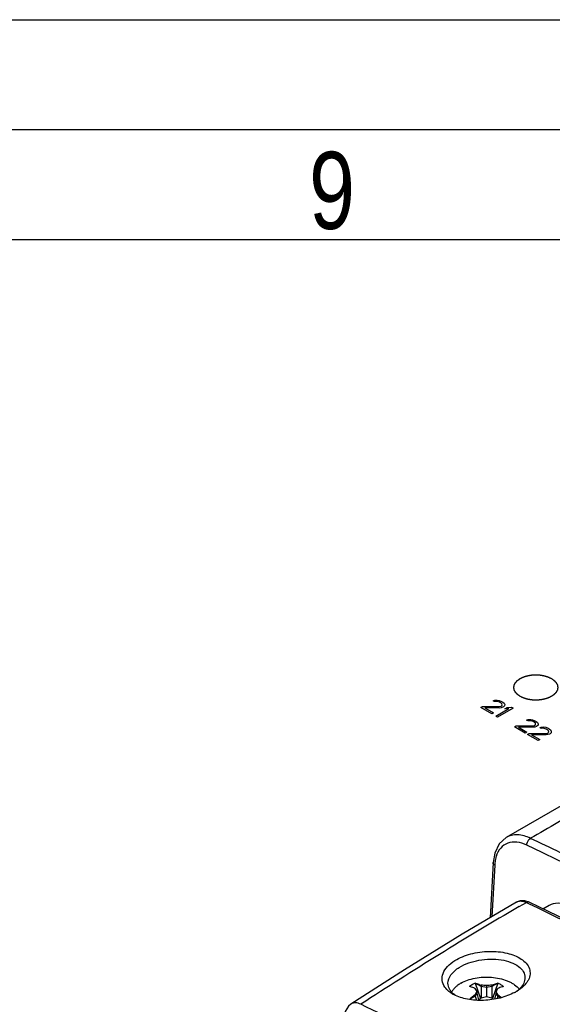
# Model space of a CAD drawing. Header units: millimetres. Extents: x 0 to 594, y 0 to 439.
# Tile 36 of 57: x 441 to 465, y 375 to 420. Entities that reach past the tile are written whole.
import ezdxf

# ---------------------------------------------------------------- set-up
doc = ezdxf.new("R2010")
doc.units = ezdxf.units.MM
doc.header["$LTSCALE"] = 32.67
doc.layers.get('0').update_dxf_attribs({"linetype": 'CONTINUOUS'})
doc.styles.get("Standard").update_dxf_attribs({"font": 'txt', "width": 0.8})

msp = doc.modelspace()

# ---------------------------------------------------------------- linework, layer by layer
at = {"color": 7, "linetype": 'Continuous'}
for p, q in [((0, 420), (594, 420)), ((584, 410), (25, 410)), ((465.246, 384.314), (462.741, 382.876)), ((462.144, 381.733), (462.009, 379.233)), ((462.217, 381.62), (462.09, 379.281)), ((463.377, 380.005), (463.214, 379.945)), ((463.214, 379.945), (463.215, 379.945)), ((463.593, 380.003), (463.377, 380.005)), ((463.779, 379.941), (463.593, 380.003)), ((463.78, 379.941), (463.779, 379.941)), ((464.657, 379.517), (463.78, 379.941)), ((463.336, 379.742), (463.656, 379.927)), ((463.656, 379.927), (463.749, 379.883)), ((464.689, 379.791), (464.404, 379.625)), ((458.121, 376.872), (455.683, 375.314)), ((461.334, 376.261), (461.578, 375.57)), ((461.595, 376.11), (461.334, 376.261)), ((461.595, 376.172), (461.595, 376.11)), ((461.595, 376.11), (461.601, 375.585)), ((461.844, 376.071), (461.595, 376.11)), ((461.844, 376.148), (461.844, 375.636)), ((462.092, 376.11), (461.844, 376.071)), ((462.092, 376.11), (462.086, 375.585)), ((462.354, 376.261), (462.092, 376.11)), ((462.092, 376.172), (462.092, 376.11)), ((462.354, 376.261), (462.11, 375.57)), ((463.298, 375.942), (463.239, 375.905)), ((461.334, 375.672), (461.072, 375.521)), ((461.4, 375.815), (461.334, 375.672)), ((461.334, 375.734), (461.334, 375.672)), ((461.334, 375.672), (461.383, 375.495)), ((461.4, 375.892), (461.4, 375.815)), ((461.4, 375.815), (461.486, 375.498)), ((462.287, 375.815), (462.212, 375.537)), ((462.287, 375.892), (462.287, 375.815)), ((462.354, 375.672), (462.287, 375.815)), ((462.354, 375.672), (462.323, 375.559)), ((462.354, 375.734), (462.354, 375.672)), ((462.475, 375.602), (462.354, 375.672))]:
    msp.add_line(p, q, dxfattribs=at)
at = {"color": 2, "linetype": 'Continuous'}
msp.add_line((589, 415), (20, 415), dxfattribs=at)
at = {"color": 40, "linetype": 'Continuous'}
for p, q in [((462.148, 389.081), (462.222, 389.108)), ((462.216, 389.042), (462.148, 389.081)), ((462.288, 389.053), (462.216, 389.042)), ((462.222, 389.108), (462.336, 389.112)), ((462.359, 389.047), (462.288, 389.053)), ((462.336, 389.112), (462.42, 389.098)), ((462.442, 389.016), (462.359, 389.047)), ((462.42, 389.098), (462.53, 389.052)), ((462.496, 388.985), (462.442, 389.016)), ((462.548, 388.937), (462.496, 388.985)), ((462.53, 389.052), (462.585, 389.02)), ((462.541, 388.854), (462.559, 388.896)), ((462.559, 388.896), (462.548, 388.937)), ((462.585, 389.02), (462.651, 388.965)), ((462.651, 388.965), (462.675, 388.916)), ((462.675, 388.916), (462.669, 388.85)), ((461.593, 388.777), (461.668, 388.82)), ((462.081, 388.495), (461.593, 388.777)), ((461.668, 388.82), (462.424, 388.818)), ((461.776, 388.757), (462.156, 388.538)), ((462.446, 388.753), (461.776, 388.757)), ((462.156, 388.538), (462.081, 388.495)), ((462.27, 388.385), (462.857, 388.724)), ((463.059, 388.747), (462.352, 388.338)), ((462.424, 388.818), (462.511, 388.837)), ((462.519, 388.763), (462.446, 388.753)), ((462.511, 388.837), (462.541, 388.854)), ((462.592, 388.79), (462.519, 388.763)), ((462.622, 388.808), (462.592, 388.79)), ((462.669, 388.85), (462.622, 388.808)), ((462.671, 388.71), (462.791, 388.78)), ((462.857, 388.724), (462.671, 388.71)), ((462.791, 388.78), (462.978, 388.794)), ((462.978, 388.794), (463.059, 388.747)), ((462.352, 388.338), (462.27, 388.385)), ((463.666, 388.205), (463.74, 388.232)), ((463.734, 388.166), (463.666, 388.205)), ((463.806, 388.176), (463.734, 388.166)), ((463.74, 388.232), (463.854, 388.235)), ((463.877, 388.17), (463.806, 388.176)), ((463.854, 388.235), (463.938, 388.221)), ((463.959, 388.14), (463.877, 388.17)), ((463.938, 388.221), (464.048, 388.175)), ((464.014, 388.108), (463.959, 388.14)), ((464.066, 388.061), (464.014, 388.108)), ((464.048, 388.175), (464.102, 388.144)), ((464.059, 387.978), (464.077, 388.02)), ((464.077, 388.02), (464.066, 388.061)), ((464.102, 388.144), (464.169, 388.088)), ((464.169, 388.088), (464.193, 388.04)), ((464.193, 388.04), (464.187, 387.974)), ((463.111, 387.9), (463.186, 387.944)), ((463.599, 387.618), (463.111, 387.9)), ((463.186, 387.944), (463.942, 387.942)), ((463.294, 387.881), (463.674, 387.662)), ((463.964, 387.876), (463.294, 387.881)), ((463.674, 387.662), (463.599, 387.618)), ((463.707, 387.556), (463.782, 387.599)), ((464.195, 387.274), (463.707, 387.556)), ((463.782, 387.599), (464.538, 387.597)), ((463.891, 387.537), (464.27, 387.318)), ((464.561, 387.532), (463.891, 387.537)), ((463.942, 387.942), (464.029, 387.961)), ((464.036, 387.887), (463.964, 387.876)), ((464.029, 387.961), (464.059, 387.978)), ((464.11, 387.914), (464.036, 387.887)), ((464.14, 387.931), (464.11, 387.914)), ((464.187, 387.974), (464.14, 387.931)), ((464.262, 387.861), (464.336, 387.888)), ((464.33, 387.822), (464.262, 387.861)), ((464.402, 387.832), (464.33, 387.822)), ((464.336, 387.888), (464.45, 387.891)), ((464.473, 387.826), (464.402, 387.832)), ((464.45, 387.891), (464.535, 387.877)), ((464.556, 387.796), (464.473, 387.826)), ((464.535, 387.877), (464.645, 387.831)), ((464.538, 387.597), (464.625, 387.616)), ((464.61, 387.764), (464.556, 387.796)), ((464.633, 387.543), (464.561, 387.532)), ((464.663, 387.716), (464.61, 387.764)), ((464.625, 387.616), (464.655, 387.634)), ((464.707, 387.57), (464.633, 387.543)), ((464.645, 387.831), (464.699, 387.8)), ((464.655, 387.634), (464.673, 387.676)), ((464.673, 387.676), (464.663, 387.716)), ((464.699, 387.8), (464.765, 387.744)), ((464.737, 387.587), (464.707, 387.57)), ((464.783, 387.629), (464.737, 387.587)), ((464.765, 387.744), (464.789, 387.696)), ((464.789, 387.696), (464.783, 387.629)), ((464.27, 387.318), (464.195, 387.274))]:
    msp.add_line(p, q, dxfattribs=at)
at = {"color": 7, "linetype": 'Continuous'}
for points in [[(462.741, 382.876), (462.417, 382.583), (462.217, 382.169), (462.144, 381.733)], [(463.215, 379.945), (460.742, 378.484), (458.121, 376.872)], [(455.683, 375.314), (455.57, 375.222), (455.414, 374.98), (455.356, 374.69)]]:
    msp.add_lwpolyline(points, dxfattribs=at)
for centre, radius, start, end in [((818.955, -232.796), 710.71, 119.745368, 119.977482), ((300.719, 39.987), 379.677, 64.32681, 64.5556), ((464.088, 381.519), 1.874, 173.7209, 176.9191), ((549.864, 231.304), 171.816, 120.23877, 123.06068), ((283.994, 7.346), 413.704, 59.92522, 64.10669), ((461.326, 372.094), 4.087, 82.7232, 86.2224), ((462.364, 372.072), 4.109, 93.7873, 97.2677), ((462.611, 375.402), 0.933, 39.5448, 43.67), ((461.011, 376.994), 1.413, 235.9477, 238.8934), ((460.886, 375.539), 0.697, 151.6426, 152.1597), ((461.091, 377.126), 1.567, 238.9002, 242.1957), ((461.041, 376.609), 1.086, 231.7402, 236.3454), ((464.024, 372.166), 4.469, 127.0164, 131.3447), ((466.007, 373.856), 5.036, 156.1566, 158.1052), ((464.155, 372.181), 4.257, 126.9539, 128.9799), ((462.616, 371.395), 4.31, 100.3157, 103.6922), ((461.069, 371.379), 4.327, 76.3145, 79.6782), ((459.546, 372.198), 4.236, 51.9056, 53.0467), ((457.857, 373.93), 4.845, 21.8571, 23.8825), ((459.775, 372.307), 4.289, 50.396, 53.043), ((462.046, 377.85), 2.282, 298.3065, 300.237), ((462.114, 377.733), 2.147, 300.2424, 301.6104), ((291.918, 32.559), 380.052, 63.70954, 64.3999)]:
    msp.add_arc(centre, radius, start, end, dxfattribs=at)
msp.add_ellipse((465.681, 378.054), major_axis=(-0.987, 1.74), ratio=0.582373, start_param=-0.699371, end_param=0.004218, dxfattribs=at)
at = {"color": 40, "linetype": 'Continuous'}
for points in [[(463.378, 389.277), (463.368, 389.284), (463.352, 389.295), (463.332, 389.309), (463.316, 389.32), (463.303, 389.329), (463.293, 389.336), (463.285, 389.342), (463.278, 389.347), (463.271, 389.352), (463.266, 389.356), (463.263, 389.358), (463.26, 389.36), (463.258, 389.361), (463.257, 389.362), (463.256, 389.363), (463.255, 389.363), (463.254, 389.364), (463.254, 389.364), (463.254, 389.365), (463.253, 389.366), (463.252, 389.367), (463.25, 389.368), (463.248, 389.37), (463.246, 389.373), (463.242, 389.377), (463.237, 389.382), (463.231, 389.389), (463.226, 389.395), (463.218, 389.403), (463.208, 389.413), (463.199, 389.424), (463.191, 389.432), (463.185, 389.438), (463.179, 389.444), (463.175, 389.45), (463.171, 389.454), (463.168, 389.456), (463.166, 389.458), (463.165, 389.46), (463.164, 389.461), (463.163, 389.462), (463.163, 389.463), (463.162, 389.463), (463.162, 389.463), (463.162, 389.464), (463.161, 389.465), (463.16, 389.466), (463.16, 389.468), (463.158, 389.47), (463.157, 389.473), (463.154, 389.478), (463.151, 389.483), (463.148, 389.49), (463.144, 389.497), (463.14, 389.506), (463.134, 389.517), (463.128, 389.528), (463.123, 389.537), (463.119, 389.544), (463.116, 389.551), (463.113, 389.556), (463.11, 389.561), (463.109, 389.563), (463.108, 389.566), (463.107, 389.567), (463.106, 389.569), (463.106, 389.57), (463.105, 389.57), (463.105, 389.571), (463.105, 389.571), (463.105, 389.572), (463.105, 389.573), (463.104, 389.574), (463.104, 389.576), (463.104, 389.578), (463.103, 389.581), (463.102, 389.586), (463.101, 389.592), (463.1, 389.599), (463.099, 389.606), (463.097, 389.616), (463.095, 389.628), (463.093, 389.64), (463.092, 389.649), (463.09, 389.656), (463.089, 389.663), (463.088, 389.669), (463.087, 389.674), (463.087, 389.677), (463.086, 389.68), (463.086, 389.681), (463.086, 389.683), (463.086, 389.684), (463.085, 389.684), (463.085, 389.685), (463.085, 389.685), (463.086, 389.686), (463.086, 389.687), (463.086, 389.688), (463.086, 389.69), (463.087, 389.692), (463.087, 389.695), (463.088, 389.7), (463.089, 389.706), (463.09, 389.713), (463.091, 389.72), (463.093, 389.729), (463.095, 389.741), (463.097, 389.753), (463.098, 389.762), (463.1, 389.769), (463.101, 389.776), (463.102, 389.782), (463.103, 389.786), (463.103, 389.789), (463.104, 389.792), (463.104, 389.794), (463.104, 389.795), (463.104, 389.796), (463.104, 389.797), (463.104, 389.797), (463.105, 389.797), (463.105, 389.798), (463.105, 389.799), (463.106, 389.8), (463.107, 389.802), (463.108, 389.804), (463.11, 389.807), (463.112, 389.812), (463.115, 389.817), (463.119, 389.824), (463.122, 389.831), (463.127, 389.84), (463.133, 389.851), (463.139, 389.862), (463.143, 389.871), (463.147, 389.878), (463.15, 389.885), (463.153, 389.89), (463.156, 389.895), (463.157, 389.898), (463.158, 389.9), (463.159, 389.902), (463.16, 389.903), (463.16, 389.904), (463.161, 389.904), (463.161, 389.905), (463.161, 389.905), (463.162, 389.906), (463.163, 389.907), (463.164, 389.908), (463.165, 389.91), (463.167, 389.912), (463.169, 389.914), (463.173, 389.918), (463.178, 389.924), (463.184, 389.93), (463.189, 389.936), (463.197, 389.944), (463.207, 389.955), (463.216, 389.965), (463.224, 389.973), (463.23, 389.979), (463.235, 389.986), (463.24, 389.991), (463.244, 389.995), (463.246, 389.998), (463.248, 390), (463.25, 390.001), (463.251, 390.003), (463.252, 390.003), (463.252, 390.004), (463.252, 390.004), (463.253, 390.005), (463.254, 390.005), (463.255, 390.006), (463.256, 390.007), (463.258, 390.009), (463.261, 390.01), (463.264, 390.013), (463.269, 390.016), (463.276, 390.021), (463.284, 390.027), (463.292, 390.032), (463.302, 390.039), (463.315, 390.049), (463.328, 390.058), (463.339, 390.065), (463.347, 390.071), (463.355, 390.076), (463.361, 390.081), (463.366, 390.085), (463.37, 390.087), (463.372, 390.089), (463.374, 390.09), (463.376, 390.091), (463.377, 390.092), (463.378, 390.093), (463.379, 390.094), (463.381, 390.094), (463.383, 390.095), (463.385, 390.096), (463.388, 390.098), (463.392, 390.1), (463.399, 390.103), (463.407, 390.107), (463.416, 390.111), (463.425, 390.115), (463.438, 390.121), (463.454, 390.129), (463.473, 390.138), (463.488, 390.145), (463.501, 390.151), (463.509, 390.155), (463.515, 390.158), (463.52, 390.16), (463.524, 390.162), (463.526, 390.163), (463.528, 390.164), (463.529, 390.165), (463.53, 390.165), (463.532, 390.166), (463.535, 390.167), (463.54, 390.168), (463.545, 390.17), (463.552, 390.172), (463.561, 390.175), (463.576, 390.179), (463.594, 390.185), (463.615, 390.191), (463.637, 390.198), (463.655, 390.203), (463.669, 390.208), (463.678, 390.211), (463.685, 390.213), (463.69, 390.215), (463.695, 390.216), (463.698, 390.217), (463.7, 390.217), (463.701, 390.218), (463.703, 390.218), (463.704, 390.218), (463.708, 390.219), (463.713, 390.22), (463.719, 390.221), (463.726, 390.222), (463.736, 390.224), (463.752, 390.227), (463.771, 390.23), (463.794, 390.234), (463.818, 390.238), (463.837, 390.242), (463.853, 390.245), (463.862, 390.246), (463.87, 390.248), (463.876, 390.249), (463.881, 390.25), (463.884, 390.25), (463.886, 390.251), (463.888, 390.251), (463.889, 390.251), (463.891, 390.251), (463.895, 390.251), (463.9, 390.252), (463.906, 390.252), (463.914, 390.252), (463.925, 390.253), (463.941, 390.254), (463.962, 390.255), (463.987, 390.257), (464.011, 390.258), (464.032, 390.259), (464.048, 390.26), (464.059, 390.261), (464.067, 390.261), (464.073, 390.262), (464.078, 390.262), (464.082, 390.262), (464.084, 390.262), (464.085, 390.262), (464.087, 390.262), (464.089, 390.262), (464.092, 390.262), (464.098, 390.262), (464.104, 390.261), (464.112, 390.261), (464.122, 390.26), (464.138, 390.259), (464.158, 390.258), (464.182, 390.257), (464.207, 390.255), (464.227, 390.254), (464.243, 390.253), (464.253, 390.253), (464.261, 390.252), (464.267, 390.252), (464.273, 390.252), (464.276, 390.251), (464.278, 390.251), (464.28, 390.251), (464.281, 390.251), (464.283, 390.251), (464.286, 390.25), (464.291, 390.249), (464.297, 390.248), (464.305, 390.247), (464.315, 390.245), (464.33, 390.242), (464.35, 390.239), (464.373, 390.235), (464.396, 390.231), (464.416, 390.227), (464.431, 390.225), (464.441, 390.223), (464.449, 390.222), (464.455, 390.221), (464.46, 390.22), (464.463, 390.219), (464.465, 390.219), (464.466, 390.219), (464.468, 390.218), (464.47, 390.218), (464.473, 390.217), (464.477, 390.215), (464.483, 390.214), (464.49, 390.211), (464.499, 390.209), (464.513, 390.204), (464.531, 390.199), (464.553, 390.192), (464.574, 390.186), (464.592, 390.18), (464.606, 390.176), (464.615, 390.173), (464.623, 390.171), (464.628, 390.169), (464.632, 390.168), (464.636, 390.167), (464.637, 390.166), (464.639, 390.166), (464.64, 390.165), (464.642, 390.164), (464.644, 390.163), (464.648, 390.161), (464.653, 390.159), (464.66, 390.156), (464.668, 390.152), (464.68, 390.146), (464.696, 390.139), (464.716, 390.129), (464.735, 390.12), (464.76, 390.108), (464.78, 390.099), (464.792, 390.093)], [(464.792, 390.093), (464.803, 390.086), (464.818, 390.075), (464.839, 390.06), (464.854, 390.05), (464.867, 390.041), (464.878, 390.033), (464.885, 390.028), (464.893, 390.022), (464.9, 390.018), (464.905, 390.014), (464.908, 390.012), (464.911, 390.01), (464.912, 390.009), (464.914, 390.008), (464.915, 390.007), (464.916, 390.006), (464.916, 390.006), (464.917, 390.006), (464.917, 390.005), (464.918, 390.004), (464.919, 390.003), (464.921, 390.001), (464.923, 389.999), (464.925, 389.997), (464.929, 389.993), (464.934, 389.987), (464.939, 389.981), (464.945, 389.975), (464.953, 389.967), (464.962, 389.956), (464.972, 389.946), (464.98, 389.938), (464.986, 389.932), (464.991, 389.925), (464.996, 389.92), (465, 389.916), (465.002, 389.913), (465.004, 389.911), (465.006, 389.91), (465.007, 389.909), (465.008, 389.908), (465.008, 389.907), (465.009, 389.907), (465.009, 389.906), (465.009, 389.906), (465.01, 389.905), (465.01, 389.903), (465.011, 389.902), (465.012, 389.899), (465.014, 389.897), (465.016, 389.892), (465.019, 389.887), (465.023, 389.88), (465.026, 389.873), (465.031, 389.864), (465.037, 389.853), (465.043, 389.842), (465.048, 389.833), (465.051, 389.826), (465.055, 389.819), (465.058, 389.814), (465.06, 389.809), (465.062, 389.806), (465.063, 389.804), (465.064, 389.802), (465.065, 389.801), (465.065, 389.8), (465.065, 389.799), (465.066, 389.799), (465.066, 389.799), (465.066, 389.798), (465.066, 389.797), (465.066, 389.795), (465.067, 389.794), (465.067, 389.791), (465.068, 389.788), (465.068, 389.784), (465.069, 389.778), (465.071, 389.77), (465.072, 389.763), (465.073, 389.754), (465.076, 389.742), (465.078, 389.73), (465.079, 389.721), (465.08, 389.713), (465.082, 389.706), (465.083, 389.7), (465.084, 389.696), (465.084, 389.693), (465.084, 389.69), (465.085, 389.688), (465.085, 389.687), (465.085, 389.686), (465.085, 389.685), (465.085, 389.685), (465.085, 389.684), (465.085, 389.684), (465.085, 389.683), (465.085, 389.681), (465.084, 389.68), (465.084, 389.677), (465.084, 389.674), (465.083, 389.67), (465.082, 389.664), (465.081, 389.657), (465.079, 389.65), (465.078, 389.64), (465.076, 389.629), (465.074, 389.617), (465.072, 389.608), (465.071, 389.601), (465.07, 389.594), (465.069, 389.588), (465.068, 389.583), (465.068, 389.58), (465.067, 389.578), (465.067, 389.576), (465.067, 389.575), (465.067, 389.574), (465.066, 389.573), (465.066, 389.573), (465.066, 389.572), (465.066, 389.572), (465.065, 389.571), (465.065, 389.569), (465.064, 389.568), (465.063, 389.565), (465.061, 389.563), (465.059, 389.558), (465.056, 389.553), (465.052, 389.546), (465.049, 389.539), (465.044, 389.53), (465.038, 389.519), (465.032, 389.508), (465.028, 389.499), (465.024, 389.492), (465.021, 389.485), (465.018, 389.479), (465.015, 389.475), (465.014, 389.472), (465.013, 389.47), (465.012, 389.468), (465.011, 389.467), (465.01, 389.466), (465.01, 389.465), (465.01, 389.465), (465.01, 389.464), (465.009, 389.464), (465.008, 389.463), (465.007, 389.462), (465.006, 389.46), (465.004, 389.458), (465.001, 389.456), (464.998, 389.451), (464.993, 389.446), (464.987, 389.44), (464.981, 389.434), (464.974, 389.425), (464.964, 389.415), (464.955, 389.405), (464.947, 389.396), (464.941, 389.39), (464.935, 389.384), (464.931, 389.379), (464.927, 389.375), (464.925, 389.372), (464.923, 389.37), (464.921, 389.368), (464.92, 389.367), (464.919, 389.366), (464.919, 389.366), (464.918, 389.365), (464.918, 389.365), (464.917, 389.365), (464.916, 389.364), (464.914, 389.363), (464.912, 389.361), (464.91, 389.359), (464.907, 389.357), (464.901, 389.353), (464.895, 389.349), (464.887, 389.343), (464.879, 389.338), (464.869, 389.33), (464.855, 389.321), (464.842, 389.312), (464.832, 389.304), (464.824, 389.299), (464.816, 389.293), (464.81, 389.289), (464.804, 389.285), (464.801, 389.283), (464.798, 389.281), (464.796, 389.279), (464.795, 389.278), (464.793, 389.277), (464.793, 389.277), (464.791, 389.276), (464.79, 389.275), (464.788, 389.274), (464.785, 389.273), (464.782, 389.272), (464.778, 389.27), (464.772, 389.267), (464.764, 389.263), (464.755, 389.259), (464.745, 389.254), (464.733, 389.248), (464.717, 389.241), (464.698, 389.232), (464.683, 389.224), (464.67, 389.219), (464.662, 389.215), (464.656, 389.212), (464.651, 389.21), (464.647, 389.208), (464.644, 389.206), (464.643, 389.206), (464.642, 389.205), (464.64, 389.205), (464.639, 389.204), (464.635, 389.203), (464.631, 389.202), (464.626, 389.2), (464.618, 389.198), (464.609, 389.195), (464.595, 389.191), (464.577, 389.185), (464.556, 389.178), (464.534, 389.172), (464.516, 389.166), (464.502, 389.162), (464.493, 389.159), (464.486, 389.157), (464.48, 389.155), (464.476, 389.154), (464.473, 389.153), (464.471, 389.152), (464.47, 389.152), (464.468, 389.152), (464.466, 389.151), (464.463, 389.151), (464.458, 389.15), (464.452, 389.149), (464.444, 389.147), (464.435, 389.146), (464.419, 389.143), (464.4, 389.14), (464.376, 389.135), (464.353, 389.131), (464.334, 389.128), (464.318, 389.125), (464.308, 389.123), (464.301, 389.122), (464.295, 389.121), (464.29, 389.12), (464.286, 389.12), (464.284, 389.119), (464.283, 389.119), (464.281, 389.119), (464.279, 389.119), (464.276, 389.119), (464.271, 389.118), (464.265, 389.118), (464.256, 389.117), (464.246, 389.117), (464.23, 389.116), (464.209, 389.115), (464.184, 389.113), (464.16, 389.112), (464.139, 389.111), (464.122, 389.11), (464.112, 389.109), (464.104, 389.109), (464.098, 389.108), (464.093, 389.108), (464.089, 389.108), (464.087, 389.108), (464.085, 389.107), (464.084, 389.108), (464.082, 389.108), (464.078, 389.108), (464.073, 389.108), (464.067, 389.109), (464.059, 389.109), (464.049, 389.11), (464.033, 389.111), (464.013, 389.112), (463.988, 389.113), (463.964, 389.114), (463.944, 389.116), (463.928, 389.116), (463.917, 389.117), (463.909, 389.117), (463.903, 389.118), (463.898, 389.118), (463.895, 389.118), (463.893, 389.118), (463.891, 389.118), (463.89, 389.119), (463.888, 389.119), (463.884, 389.12), (463.879, 389.121), (463.874, 389.122), (463.866, 389.123), (463.856, 389.125), (463.841, 389.127), (463.821, 389.131), (463.798, 389.135), (463.774, 389.139), (463.755, 389.142), (463.739, 389.145), (463.73, 389.147), (463.722, 389.148), (463.716, 389.149), (463.711, 389.15), (463.708, 389.15), (463.706, 389.151), (463.704, 389.151), (463.703, 389.152), (463.701, 389.152), (463.698, 389.153), (463.694, 389.154), (463.688, 389.156), (463.681, 389.158), (463.672, 389.161), (463.658, 389.165), (463.64, 389.171), (463.618, 389.178), (463.597, 389.184), (463.579, 389.19), (463.564, 389.194), (463.555, 389.197), (463.548, 389.199), (463.543, 389.201), (463.538, 389.202), (463.535, 389.203), (463.533, 389.204), (463.532, 389.204), (463.531, 389.205), (463.529, 389.205), (463.526, 389.207), (463.522, 389.209), (463.518, 389.211), (463.511, 389.214), (463.503, 389.218), (463.49, 389.224), (463.474, 389.231), (463.455, 389.24), (463.436, 389.249), (463.41, 389.261), (463.391, 389.271), (463.378, 389.277)]]:
    msp.add_open_spline(points, degree=3, knots=[0, 0, 0, 0, 0.015625, 0.023438, 0.03125, 0.039062, 0.042969, 0.046875, 0.050781, 0.054688, 0.056641, 0.058594, 0.05957, 0.060547, 0.061523, 0.062012, 0.062256, 0.0625, 0.062744, 0.062988, 0.063477, 0.064453, 0.06543, 0.066406, 0.068359, 0.070312, 0.074219, 0.078125, 0.082031, 0.085938, 0.09375, 0.101562, 0.105469, 0.109375, 0.113281, 0.117188, 0.119141, 0.121094, 0.12207, 0.123047, 0.124023, 0.124512, 0.124756, 0.125, 0.125244, 0.125488, 0.125977, 0.126953, 0.12793, 0.128906, 0.130859, 0.132812, 0.136719, 0.140625, 0.144531, 0.148438, 0.15625, 0.164062, 0.167969, 0.171875, 0.175781, 0.179688, 0.181641, 0.183594, 0.18457, 0.185547, 0.186523, 0.187012, 0.187256, 0.1875, 0.187744, 0.187988, 0.188477, 0.189453, 0.19043, 0.191406, 0.193359, 0.195312, 0.199219, 0.203125, 0.207031, 0.210938, 0.21875, 0.226562, 0.230469, 0.234375, 0.238281, 0.242188, 0.244141, 0.246094, 0.24707, 0.248047, 0.249023, 0.249512, 0.249756, 0.25, 0.250244, 0.250488, 0.250977, 0.251953, 0.25293, 0.253906, 0.255859, 0.257812, 0.261719, 0.265625, 0.269531, 0.273438, 0.28125, 0.289062, 0.292969, 0.296875, 0.300781, 0.304688, 0.306641, 0.308594, 0.30957, 0.310547, 0.311523, 0.312012, 0.312256, 0.3125, 0.312744, 0.312988, 0.313477, 0.314453, 0.31543, 0.316406, 0.318359, 0.320312, 0.324219, 0.328125, 0.332031, 0.335938, 0.34375, 0.351562, 0.355469, 0.359375, 0.363281, 0.367188, 0.369141, 0.371094, 0.37207, 0.373047, 0.374023, 0.374512, 0.374756, 0.375, 0.375244, 0.375488, 0.375977, 0.376953, 0.37793, 0.378906, 0.380859, 0.382812, 0.386719, 0.390625, 0.394531, 0.398438, 0.40625, 0.414062, 0.417969, 0.421875, 0.425781, 0.429688, 0.431641, 0.433594, 0.43457, 0.435547, 0.436523, 0.437012, 0.437256, 0.4375, 0.437744, 0.437988, 0.438477, 0.439453, 0.44043, 0.441406, 0.443359, 0.445312, 0.449219, 0.453125, 0.457031, 0.460938, 0.46875, 0.476562, 0.480469, 0.484375, 0.488281, 0.492188, 0.494141, 0.496094, 0.49707, 0.498047, 0.499023, 0.499512, 0.5, 0.500488, 0.500977, 0.501953, 0.50293, 0.503906, 0.505859, 0.507812, 0.511719, 0.515625, 0.519531, 0.523438, 0.53125, 0.539062, 0.546875, 0.550781, 0.554688, 0.556641, 0.558594, 0.560547, 0.561523, 0.562012, 0.5625, 0.562988, 0.563477, 0.564453, 0.566406, 0.568359, 0.570312, 0.574219, 0.578125, 0.585938, 0.59375, 0.601562, 0.609375, 0.613281, 0.617188, 0.619141, 0.621094, 0.623047, 0.624023, 0.624512, 0.625, 0.625488, 0.625977, 0.626953, 0.628906, 0.630859, 0.632812, 0.636719, 0.640625, 0.648438, 0.65625, 0.664062, 0.671875, 0.675781, 0.679688, 0.681641, 0.683594, 0.685547, 0.686523, 0.687012, 0.6875, 0.687988, 0.688477, 0.689453, 0.691406, 0.693359, 0.695312, 0.699219, 0.703125, 0.710938, 0.71875, 0.726562, 0.734375, 0.738281, 0.742188, 0.744141, 0.746094, 0.748047, 0.749023, 0.749512, 0.75, 0.750488, 0.750977, 0.751953, 0.753906, 0.755859, 0.757812, 0.761719, 0.765625, 0.773438, 0.78125, 0.789062, 0.796875, 0.800781, 0.804688, 0.806641, 0.808594, 0.810547, 0.811523, 0.812012, 0.8125, 0.812988, 0.813477, 0.814453, 0.816406, 0.818359, 0.820312, 0.824219, 0.828125, 0.835938, 0.84375, 0.851562, 0.859375, 0.863281, 0.867188, 0.869141, 0.871094, 0.873047, 0.874023, 0.874512, 0.875, 0.875488, 0.875977, 0.876953, 0.878906, 0.880859, 0.882812, 0.886719, 0.890625, 0.898438, 0.90625, 0.914062, 0.921875, 0.925781, 0.929688, 0.931641, 0.933594, 0.935547, 0.936523, 0.937012, 0.9375, 0.937988, 0.938477, 0.939453, 0.941406, 0.943359, 0.945312, 0.949219, 0.953125, 0.960938, 0.96875, 0.976562, 0.984375, 1, 1, 1, 1], dxfattribs=at)
at = {"color": 7, "linetype": 'Continuous'}
for points, knots in [([(463.68, 382.524), (463.536, 382.593), (463.248, 382.688), (462.805, 382.653), (462.453, 382.406), (462.327, 382.151), (462.284, 382.013)], [0, 0, 0, 0, 0.280369, 0.520291, 0.748065, 1, 1, 1, 1]), ([(463.842, 382.836), (463.657, 382.924), (463.286, 383.043), (462.892, 382.963), (462.742, 382.877)], [0, 0, 0, 0, 0.542244, 1, 1, 1, 1]), ([(463.68, 382.524), (463.675, 382.615), (463.726, 382.742), (463.817, 382.822), (463.842, 382.836)], [0, 0, 0, 0, 0.762048, 1, 1, 1, 1]), ([(520.598, 349.663), (515.917, 352.841), (497.573, 364.839), (478.365, 375.537), (463.68, 382.524)], [0, 0, 0, 0, 0.258112, 1, 1, 1, 1]), ([(462.217, 381.62), (462.205, 381.627), (462.169, 381.654), (462.142, 381.701), (462.144, 381.733)], [0, 0, 0, 0, 0.292169, 1, 1, 1, 1]), ([(462.284, 382.013), (462.277, 381.99), (462.251, 381.896), (462.234, 381.798), (462.225, 381.724)], [0, 0, 0, 0, 0.240895, 1, 1, 1, 1]), ([(463.293, 379.978), (463.331, 379.989), (463.386, 379.995), (463.44, 379.991), (463.455, 379.989)], [0, 0, 0, 0, 0.737394, 1, 1, 1, 1]), ([(463.455, 379.989), (463.471, 379.987), (463.54, 379.975), (463.607, 379.951), (463.656, 379.927)], [0, 0, 0, 0, 0.235149, 1, 1, 1, 1]), ([(463.779, 379.941), (463.771, 379.945), (463.73, 379.957), (463.684, 379.943), (463.656, 379.927)], [0, 0, 0, 0, 0.228429, 1, 1, 1, 1]), ([(463.749, 379.883), (468.311, 377.688), (486.962, 368.253), (504.881, 357.394), (518.014, 348.544)], [0, 0, 0, 0, 0.242234, 1, 1, 1, 1]), ([(460.409, 377.286), (460.63, 377.422), (461.143, 377.624), (461.958, 377.735), (462.75, 377.666), (463.236, 377.485), (463.428, 377.355)], [0, 0, 0, 0, 0.247164, 0.51781, 0.778685, 1, 1, 1, 1]), ([(459.948, 376.083), (459.886, 376.171), (459.797, 376.379), (459.849, 376.728), (460.069, 377.044), (460.285, 377.209), (460.409, 377.286)], [0, 0, 0, 0, 0.223626, 0.444815, 0.698153, 1, 1, 1, 1]), ([(460.606, 376.976), (460.876, 377.144), (461.356, 377.302), (462.01, 377.366), (462.501, 377.335), (462.939, 377.228), (463.291, 377.052), (463.533, 376.812), (463.594, 376.607), (463.594, 376.513)], [0, 0, 0, 0, 0.279241, 0.429895, 0.575739, 0.708588, 0.822763, 0.917442, 1, 1, 1, 1]), ([(463.428, 377.355), (463.585, 377.249), (463.796, 377.033), (463.842, 376.664), (463.789, 376.495), (463.75, 376.416)], [0, 0, 0, 0, 0.524152, 0.756125, 1, 1, 1, 1]), ([(460.094, 376.256), (460.094, 376.39), (460.219, 376.692), (460.462, 376.886), (460.606, 376.976)], [0, 0, 0, 0, 0.441107, 1, 1, 1, 1]), ([(460.68, 376.26), (460.774, 376.315), (460.984, 376.408), (461.327, 376.499), (461.696, 376.543), (462.073, 376.537), (462.438, 376.483), (462.723, 376.398), (462.928, 376.306), (463.104, 376.207), (463.22, 376.115), (463.286, 376.046)], [0, 0, 0, 0, 0.118442, 0.247331, 0.382786, 0.520148, 0.654554, 0.781465, 0.84098, 0.897376, 1, 1, 1, 1]), ([(463.75, 376.416), (463.728, 376.372), (463.612, 376.184), (463.44, 376.036), (463.297, 375.942)], [0, 0, 0, 0, 0.22389, 1, 1, 1, 1]), ([(463.594, 376.513), (463.594, 376.43), (463.548, 376.248), (463.438, 376.101), (463.372, 376.031)], [0, 0, 0, 0, 0.4641, 1, 1, 1, 1]), ([(460.22, 375.824), (460.192, 375.842), (460.091, 375.916), (460.001, 376.007), (459.948, 376.083)], [0, 0, 0, 0, 0.267231, 1, 1, 1, 1]), ([(460.204, 375.926), (460.186, 375.951), (460.125, 376.051), (460.094, 376.17), (460.094, 376.256)], [0, 0, 0, 0, 0.262015, 1, 1, 1, 1]), ([(460.369, 375.757), (460.352, 375.769), (460.292, 375.82), (460.238, 375.879), (460.204, 375.926)], [0, 0, 0, 0, 0.262593, 1, 1, 1, 1]), ([(460.68, 376.26), (460.634, 376.234), (460.549, 376.178), (460.435, 376.084), (460.342, 375.982), (460.292, 375.908), (460.272, 375.871)], [0, 0, 0, 0, 0.2759, 0.534045, 0.774865, 1, 1, 1, 1]), ([(461.19, 376.193), (461.179, 376.187), (461.138, 376.162), (461.099, 376.133), (461.072, 376.11)], [0, 0, 0, 0, 0.260368, 1, 1, 1, 1]), ([(461.334, 376.021), (461.312, 376.03), (461.226, 376.063), (461.138, 376.092), (461.072, 376.11)], [0, 0, 0, 0, 0.255719, 1, 1, 1, 1]), ([(461.334, 376.261), (461.321, 376.256), (461.272, 376.236), (461.224, 376.213), (461.19, 376.193)], [0, 0, 0, 0, 0.25837, 1, 1, 1, 1]), ([(461.334, 376.261), (461.355, 376.255), (461.444, 376.229), (461.531, 376.198), (461.595, 376.172)], [0, 0, 0, 0, 0.244411, 1, 1, 1, 1]), ([(461.4, 375.892), (461.395, 375.903), (461.373, 375.947), (461.351, 375.99), (461.334, 376.021)], [0, 0, 0, 0, 0.259214, 1, 1, 1, 1]), ([(462.092, 376.172), (462.114, 376.181), (462.2, 376.214), (462.288, 376.243), (462.354, 376.261)], [0, 0, 0, 0, 0.255719, 1, 1, 1, 1]), ([(462.354, 376.021), (462.348, 376.011), (462.325, 375.968), (462.303, 375.925), (462.287, 375.892)], [0, 0, 0, 0, 0.240759, 1, 1, 1, 1]), ([(462.615, 376.11), (462.579, 376.141), (462.496, 376.199), (462.403, 376.242), (462.354, 376.261)], [0, 0, 0, 0, 0.474937, 1, 1, 1, 1]), ([(462.615, 376.11), (462.594, 376.104), (462.505, 376.078), (462.418, 376.047), (462.354, 376.021)], [0, 0, 0, 0, 0.244411, 1, 1, 1, 1]), ([(463.372, 376.031), (463.359, 376.018), (463.304, 375.963), (463.245, 375.913), (463.197, 375.878)], [0, 0, 0, 0, 0.240026, 1, 1, 1, 1]), ([(463.128, 375.841), (462.92, 375.729), (462.455, 375.558), (461.721, 375.455), (461.001, 375.5), (460.551, 375.639), (460.36, 375.74)], [0, 0, 0, 0, 0.247864, 0.514294, 0.772958, 1, 1, 1, 1]), ([(456.133, 375.302), (456.057, 375.339), (455.905, 375.389), (455.742, 375.352), (455.683, 375.314)], [0, 0, 0, 0, 0.547703, 1, 1, 1, 1])]:
    msp.add_open_spline(points, degree=3, knots=knots, dxfattribs=at)
msp.add_open_spline([(463.215, 379.945), (463.239, 379.959), (463.265, 379.97), (463.293, 379.978)], degree=3, dxfattribs=at)

# ---------------------------------------------------------------- texts
at = {"color": 2, "linetype": 'Continuous', "insert": (453.783, 414), "char_height": 3.5, "width": 2.8, "attachment_point": 1, "line_spacing_factor": 0.9}
msp.add_mtext('9', dxfattribs=at)

doc.saveas('drawing.dxf')
